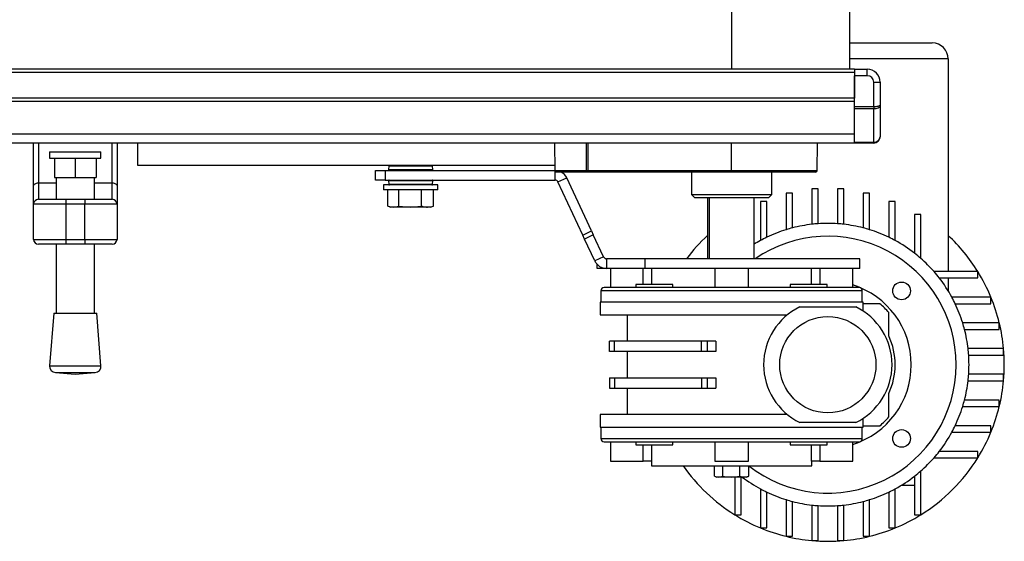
# Model space of a CAD drawing. Header units: millimetres. Extents: x 0 to 420, y 0 to 297.
# Tile 11 of 102: x 151.82 to 167.16, y 114.55 to 122.67. Entities that reach past the tile are written whole.
import ezdxf

# ---------------------------------------------------------------- set-up
doc = ezdxf.new("R2010")
doc.units = ezdxf.units.MM

msp = doc.modelspace()

# ---------------------------------------------------------------- linework, layer by layer
at = {"color": 7, "linetype": 'Continuous', "lineweight": 25}
for p, q in [((162.91152, 133.20285), (162.91152, 121.90285)), ((164.75288, 121.90285), (164.75288, 133.20285)), ((164.75288, 122.3126), (166.03652, 122.3126)), ((166.28652, 122.0626), (164.75288, 122.0626)), ((166.28652, 122.0626), (166.28652, 118.7526)), ((164.82652, 121.90285), (136.47652, 121.90285)), ((164.82652, 121.85285), (136.47652, 121.85285)), ((164.82652, 121.90285), (164.82652, 121.85285)), ((164.82652, 121.90285), (165.02652, 121.90285)), ((164.82652, 121.85285), (164.82652, 121.45285)), ((165.02652, 121.80285), (165.02652, 121.90285)), ((165.02652, 121.80285), (164.82652, 121.80285)), ((164.82652, 121.32356), (164.82652, 121.80285)), ((165.12652, 121.70285), (165.22652, 121.70285)), ((165.12652, 121.32356), (165.12652, 121.70285)), ((165.22652, 121.70285), (165.22652, 121.34427)), ((164.82652, 121.45285), (136.47652, 121.45285)), ((164.82652, 121.40285), (136.47652, 121.40285)), ((164.82652, 121.32356), (165.12652, 121.32356)), ((164.82652, 121.2882), (164.82652, 121.32356)), ((165.12652, 121.2882), (164.82652, 121.2882)), ((164.82652, 120.76749), (164.82652, 121.2882)), ((165.12652, 121.32356), (165.12652, 121.2882)), ((165.12652, 120.76749), (165.12652, 121.2882)), ((165.22652, 121.34427), (165.22652, 120.85285)), ((164.82652, 120.88978), (136.47652, 120.88978)), ((164.82652, 120.75285), (136.47652, 120.75285)), ((152.03547, 120.09068), (152.03547, 120.75285)), ((152.03547, 120.09068), (152.03547, 120.75285)), ((152.11047, 120.75285), (152.11047, 120.1337)), ((152.11047, 120.75285), (152.11047, 120.1337)), ((153.26047, 120.1337), (153.26047, 120.75285)), ((153.26047, 120.1337), (153.26047, 120.75285)), ((153.33547, 120.75285), (153.33547, 120.09068)), ((153.33547, 120.75285), (153.33547, 120.09068)), ((153.66152, 120.40285), (153.66152, 120.75285)), ((160.16131, 120.32763), (160.1576, 120.75285)), ((160.65289, 120.32763), (160.65256, 120.75285)), ((160.66993, 120.75285), (160.67025, 120.32763)), ((162.91152, 120.32763), (162.91152, 120.75285)), ((164.24674, 120.32763), (164.25045, 120.75285)), ((164.82652, 120.76749), (165.12652, 120.76749)), ((164.82652, 120.75285), (164.82652, 120.76749)), ((165.12652, 120.75285), (164.82652, 120.75285)), ((165.12652, 120.76749), (165.12652, 120.75285)), ((152.28547, 120.61733), (152.28547, 120.51733)), ((152.28547, 120.61733), (152.28547, 120.51733)), ((152.28547, 120.61733), (153.08547, 120.61733)), ((152.28547, 120.61733), (153.08547, 120.61733)), ((153.08547, 120.51733), (153.08547, 120.61733)), ((153.08547, 120.51733), (153.08547, 120.61733)), ((152.28547, 120.51733), (153.08547, 120.51733)), ((152.28547, 120.51733), (153.08547, 120.51733)), ((152.36047, 120.51733), (152.36047, 120.21733)), ((152.36047, 120.51733), (152.36047, 120.21733)), ((152.68547, 120.51733), (152.68547, 120.21733)), ((152.68547, 120.51733), (152.68547, 120.21733)), ((153.01047, 120.51733), (153.01047, 120.21733)), ((153.01047, 120.51733), (153.01047, 120.21733)), ((160.16065, 120.40285), (153.66152, 120.40285)), ((155.58549, 120.40285), (155.58549, 120.4016)), ((155.98496, 120.4016), (155.98496, 120.40285)), ((157.36338, 120.17785), (157.36338, 120.32785)), ((157.36338, 120.32785), (157.51338, 120.32785)), ((157.51338, 120.32785), (157.51338, 120.17785)), ((157.51338, 120.32785), (160.16097, 120.32785)), ((157.56983, 120.39337), (157.56707, 120.34087)), ((157.56707, 120.34087), (157.60244, 120.34087)), ((157.6049, 120.39337), (157.56983, 120.39337)), ((157.6114, 120.33035), (157.57706, 120.33035)), ((157.60244, 120.34087), (158.25597, 120.34087)), ((158.25322, 120.39337), (157.6049, 120.39337)), ((157.60652, 120.33035), (157.60652, 120.32785)), ((158.24599, 120.33035), (157.6114, 120.33035)), ((158.21652, 120.32785), (158.21652, 120.33035)), ((158.25597, 120.34087), (158.25322, 120.39337)), ((160.16097, 120.17785), (160.16097, 120.32785)), ((160.16131, 120.32763), (160.65289, 120.32763)), ((160.16152, 120.30285), (160.16131, 120.32763)), ((160.65723, 120.30285), (160.16152, 120.30285)), ((160.67025, 120.30285), (160.65723, 120.30285)), ((160.67025, 120.32763), (162.91152, 120.32763)), ((160.67025, 120.30285), (160.67025, 120.32763)), ((162.91152, 120.30285), (160.67025, 120.30285)), ((162.28652, 120.30285), (162.28652, 119.95285)), ((162.91152, 120.30285), (162.91152, 120.32763)), ((162.91152, 120.32763), (164.24674, 120.32763)), ((164.22174, 120.30285), (162.91152, 120.30285)), ((163.53652, 119.95285), (163.53652, 120.30285)), ((152.36047, 120.21733), (152.68547, 120.21733)), ((152.36047, 120.21733), (152.68547, 120.21733)), ((152.38547, 120.21733), (152.38547, 119.87785)), ((152.38547, 120.21733), (152.38547, 119.87785)), ((152.68547, 120.21733), (153.01047, 120.21733)), ((152.68547, 120.21733), (153.01047, 120.21733)), ((152.98547, 119.87785), (152.98547, 120.21733)), ((152.98547, 119.87785), (152.98547, 120.21733)), ((157.51338, 120.17785), (157.36338, 120.17785)), ((157.51338, 120.17785), (160.16097, 120.17785)), ((157.56707, 120.16483), (157.56983, 120.11233)), ((158.25597, 120.16483), (157.56707, 120.16483)), ((157.57706, 120.17535), (158.24599, 120.17535)), ((157.60652, 120.17785), (157.60652, 120.17535)), ((158.21652, 120.17535), (158.21652, 120.17785)), ((158.25322, 120.11233), (158.25597, 120.16483)), ((160.20628, 120.14898), (160.34223, 120.21237)), ((160.59242, 119.32091), (160.20628, 120.14898)), ((160.72837, 119.3843), (160.34223, 120.21237)), ((152.03547, 119.80285), (152.03547, 120.09068)), ((152.03547, 119.80285), (152.03547, 120.09068)), ((152.11047, 120.1337), (152.11047, 119.87785)), ((152.11047, 120.1337), (152.11047, 119.87785)), ((152.11047, 120.1337), (152.38547, 120.1337)), ((152.11047, 120.1337), (152.38547, 120.1337)), ((152.98547, 120.1337), (153.26047, 120.1337)), ((152.98547, 120.1337), (153.26047, 120.1337)), ((153.26047, 119.87785), (153.26047, 120.1337)), ((153.26047, 119.87785), (153.26047, 120.1337)), ((153.33547, 120.09068), (153.33547, 119.80285)), ((153.33547, 120.09068), (153.33547, 119.80285)), ((157.48652, 120.10285), (157.48652, 120.02285)), ((157.79448, 120.10285), (157.48652, 120.10285)), ((157.79448, 120.02285), (157.48652, 120.02285)), ((157.55635, 119.77351), (157.55635, 120.02285)), ((157.56983, 120.11233), (158.25322, 120.11233)), ((157.72601, 119.77351), (157.72601, 120.02285)), ((158.33652, 120.10285), (157.79448, 120.10285)), ((158.33652, 120.02285), (157.79448, 120.02285)), ((158.08119, 119.77351), (158.08119, 120.02285)), ((158.2667, 119.77351), (158.2667, 120.02285)), ((158.33652, 120.02285), (158.33652, 120.10285)), ((164.26152, 120.04122), (164.16152, 120.04122)), ((164.16152, 120.04122), (164.16152, 119.48835)), ((164.26152, 119.49748), (164.26152, 120.04122)), ((164.66152, 120.04122), (164.56152, 120.04122)), ((164.56152, 120.04122), (164.56152, 119.49748)), ((164.66152, 119.48835), (164.66152, 120.04122)), ((152.11047, 119.87785), (152.53547, 119.87785)), ((152.11047, 119.87785), (152.53547, 119.87785)), ((152.53547, 119.87785), (152.83547, 119.87785)), ((152.53547, 119.87785), (152.53547, 119.80285)), ((152.53547, 119.87785), (152.83547, 119.87785)), ((152.53547, 119.87785), (152.53547, 119.80285)), ((152.83547, 119.87785), (152.83547, 119.80285)), ((152.83547, 119.87785), (153.26047, 119.87785)), ((152.83547, 119.87785), (152.83547, 119.80285)), ((152.83547, 119.87785), (153.26047, 119.87785)), ((162.28652, 119.95285), (162.33652, 119.90285)), ((162.28652, 119.95285), (162.57961, 119.95285)), ((162.60616, 119.90285), (162.33652, 119.90285)), ((162.53652, 119.90285), (162.53652, 118.9526)), ((162.56152, 119.90285), (162.56152, 118.9526)), ((162.57961, 119.95285), (163.53652, 119.95285)), ((163.48652, 119.90285), (162.60616, 119.90285)), ((163.26152, 118.9526), (163.26152, 119.90285)), ((163.36152, 119.84426), (163.36152, 119.23587)), ((163.46152, 119.84426), (163.36152, 119.84426)), ((163.46152, 119.28692), (163.46152, 119.84426)), ((163.48652, 119.90285), (163.53652, 119.95285)), ((163.76152, 119.97468), (163.76152, 119.40439)), ((163.86152, 119.97468), (163.76152, 119.97468)), ((163.86152, 119.43275), (163.86152, 119.97468)), ((164.96152, 119.97468), (164.96152, 119.43275)), ((165.06152, 119.97468), (164.96152, 119.97468)), ((165.06152, 119.40439), (165.06152, 119.97468)), ((165.36152, 119.84426), (165.36152, 119.28692)), ((165.46152, 119.84426), (165.36152, 119.84426)), ((165.46152, 119.23587), (165.46152, 119.84426)), ((152.53547, 119.80285), (152.03547, 119.80285)), ((152.03547, 119.25285), (152.03547, 119.80285)), ((152.53547, 119.80285), (152.03547, 119.80285)), ((152.03547, 119.25285), (152.03547, 119.80285)), ((152.83547, 119.80285), (152.53547, 119.80285)), ((152.53547, 119.80285), (152.53547, 119.25285)), ((152.83547, 119.80285), (152.53547, 119.80285)), ((152.53547, 119.80285), (152.53547, 119.25285)), ((153.33547, 119.80285), (152.83547, 119.80285)), ((152.83547, 119.25285), (152.83547, 119.80285)), ((153.33547, 119.80285), (152.83547, 119.80285)), ((152.83547, 119.25285), (152.83547, 119.80285)), ((153.33547, 119.80285), (153.33547, 119.25285)), ((153.33547, 119.80285), (153.33547, 119.25285)), ((157.55635, 119.77351), (157.64118, 119.75618)), ((157.56102, 119.77176), (157.60383, 119.75618)), ((157.64118, 119.75618), (157.60383, 119.75618)), ((157.64118, 119.75618), (157.72601, 119.77351)), ((157.9036, 119.75618), (157.64118, 119.75618)), ((157.72601, 119.77351), (157.9036, 119.75618)), ((157.9036, 119.75618), (158.08119, 119.77351)), ((158.17394, 119.75618), (157.9036, 119.75618)), ((158.21922, 119.75618), (158.17394, 119.75618)), ((158.21922, 119.75618), (158.26203, 119.77176)), ((158.2667, 119.77351), (158.26176, 119.7725)), ((165.76152, 119.63927), (165.76152, 119.0397)), ((165.86152, 119.63927), (165.76152, 119.63927)), ((165.86152, 118.95714), (165.86152, 119.63927)), ((160.59242, 119.32091), (160.72837, 119.3843)), ((160.72837, 119.3843), (160.75692, 119.32307)), ((152.03547, 119.25285), (152.53547, 119.25285)), ((152.03547, 119.25285), (152.53547, 119.25285)), ((152.53547, 119.25285), (152.83547, 119.25285)), ((152.53547, 119.25285), (152.53547, 119.17785)), ((152.53547, 119.25285), (152.83547, 119.25285)), ((152.53547, 119.25285), (152.53547, 119.17785)), ((152.83547, 119.25285), (153.33547, 119.25285)), ((152.83547, 119.25285), (152.83547, 119.17785)), ((152.83547, 119.25285), (153.33547, 119.25285)), ((152.83547, 119.25285), (152.83547, 119.17785)), ((160.62097, 119.25968), (160.59242, 119.32091)), ((160.75692, 119.32307), (160.62097, 119.25968)), ((160.78026, 118.91808), (160.62097, 119.25968)), ((160.91621, 118.98147), (160.75692, 119.32307)), ((152.53547, 119.17785), (152.11047, 119.17785)), ((152.53547, 119.17785), (152.11047, 119.17785)), ((152.38547, 119.17785), (152.38547, 118.10645)), ((152.38547, 119.17785), (152.38547, 118.10645)), ((152.83547, 119.17785), (152.53547, 119.17785)), ((152.83547, 119.17785), (152.53547, 119.17785)), ((153.26047, 119.17785), (152.83547, 119.17785)), ((153.26047, 119.17785), (152.83547, 119.17785)), ((152.98547, 118.10645), (152.98547, 119.17785)), ((152.98547, 118.10645), (152.98547, 119.17785)), ((160.91621, 118.98147), (160.78026, 118.91808)), ((160.96152, 118.9526), (160.96152, 118.8026)), ((161.56034, 118.9526), (160.96152, 118.9526)), ((161.56034, 118.9526), (161.56034, 118.8026)), ((164.91152, 118.9526), (161.56034, 118.9526)), ((164.91152, 118.8026), (164.91152, 118.9526)), ((160.81972, 118.8026), (160.81972, 118.86339)), ((160.86972, 118.8026), (160.81972, 118.8026)), ((160.86972, 118.82683), (160.86972, 118.8026)), ((160.96152, 118.8026), (160.86972, 118.8026)), ((161.56034, 118.8026), (160.96152, 118.8026)), ((161.02402, 118.8026), (161.02402, 118.5026)), ((161.53401, 118.5526), (161.53401, 118.8026)), ((164.91152, 118.8026), (161.56034, 118.8026)), ((161.66459, 118.8026), (161.66459, 118.5526)), ((162.64902, 118.8026), (162.64902, 118.5026)), ((163.17402, 118.5026), (163.17402, 118.8026)), ((164.15846, 118.5526), (164.15846, 118.8026)), ((164.28904, 118.8026), (164.28904, 118.5526)), ((164.79902, 118.5026), (164.79902, 118.8026)), ((166.74819, 118.7526), (166.06606, 118.7526)), ((166.14862, 118.6526), (166.74819, 118.6526)), ((166.28652, 118.6526), (166.28652, 118.45342)), ((166.74819, 118.6526), (166.74819, 118.7526)), ((160.87402, 118.4526), (160.87402, 118.2776)), ((164.94902, 118.4526), (160.87402, 118.4526)), ((161.42194, 118.5526), (161.42194, 118.5026)), ((161.99694, 118.5526), (161.42194, 118.5526)), ((161.99694, 118.5026), (161.99694, 118.5526)), ((163.8261, 118.5526), (163.8261, 118.5026)), ((164.4011, 118.5526), (163.8261, 118.5526)), ((164.4011, 118.5026), (164.4011, 118.5526)), ((164.94902, 118.2776), (164.94902, 118.4526)), ((166.95318, 118.3526), (166.34478, 118.3526)), ((166.95318, 118.2526), (166.95318, 118.3526)), ((160.86152, 118.2776), (160.86152, 118.0776)), ((164.96152, 118.2776), (160.86152, 118.2776)), ((163.97563, 118.2026), (164.84741, 118.2026)), ((164.96152, 118.13777), (164.96152, 118.2776)), ((166.39584, 118.2526), (166.95318, 118.2526)), ((152.34797, 118.10645), (152.28547, 117.28726)), ((152.34797, 118.10645), (152.28547, 117.28726)), ((152.34797, 118.10645), (153.02297, 118.10645)), ((152.34797, 118.10645), (153.02297, 118.10645)), ((153.08547, 117.28726), (153.02297, 118.10645)), ((153.08547, 117.28726), (153.02297, 118.10645)), ((160.86152, 118.0776), (163.77956, 118.0776)), ((161.28652, 118.0776), (161.28652, 117.6676)), ((167.0836, 117.9526), (166.51331, 117.9526)), ((166.54166, 117.8526), (167.0836, 117.8526)), ((167.0836, 117.8526), (167.0836, 117.9526)), ((161.01152, 117.5076), (161.01152, 117.6676)), ((161.08564, 117.6676), (161.01152, 117.6676)), ((161.08564, 117.5076), (161.08564, 117.6676)), ((162.44256, 117.6676), (161.08564, 117.6676)), ((162.44256, 117.5076), (162.44256, 117.6676)), ((162.53272, 117.6676), (162.44256, 117.6676)), ((162.53272, 117.6676), (162.53272, 117.5076)), ((162.66567, 117.6676), (162.53272, 117.6676)), ((162.66567, 117.6676), (162.66567, 117.5076)), ((167.15014, 117.5526), (166.59727, 117.5526)), ((167.15014, 117.4526), (167.15014, 117.5526)), ((161.08564, 117.5076), (161.01152, 117.5076)), ((162.44256, 117.5076), (161.08564, 117.5076)), ((161.28652, 117.5076), (161.28652, 117.0976)), ((162.53272, 117.5076), (162.44256, 117.5076)), ((162.66567, 117.5076), (162.53272, 117.5076)), ((166.6064, 117.4526), (167.15014, 117.4526)), ((152.28547, 117.28726), (153.08547, 117.28726)), ((152.28547, 117.28726), (153.08547, 117.28726)), ((152.37758, 117.17994), (152.68547, 117.15645)), ((152.37758, 117.17994), (152.68547, 117.15645)), ((152.37758, 117.17994), (152.99337, 117.17994)), ((152.37758, 117.17994), (152.99337, 117.17994)), ((152.68547, 117.15645), (152.99337, 117.17994)), ((152.68547, 117.15645), (152.99337, 117.17994)), ((161.01152, 117.0976), (161.01152, 116.9376)), ((161.01152, 117.0976), (161.08564, 117.0976)), ((161.08564, 117.0976), (161.08564, 116.9376)), ((161.08564, 117.0976), (162.44256, 117.0976)), ((162.44256, 117.0976), (162.44256, 116.9376)), ((162.44256, 117.0976), (162.53272, 117.0976)), ((162.53272, 117.0976), (162.53272, 116.9376)), ((162.53272, 117.0976), (162.66567, 117.0976)), ((162.66567, 117.0976), (162.66567, 116.9376)), ((167.15014, 117.1526), (166.6064, 117.1526)), ((167.15014, 117.0526), (167.15014, 117.1526)), ((161.01152, 116.9376), (161.08564, 116.9376)), ((161.08564, 116.9376), (162.44256, 116.9376)), ((161.28652, 116.9376), (161.28652, 116.5276)), ((162.44256, 116.9376), (162.53272, 116.9376)), ((162.53272, 116.9376), (162.66567, 116.9376)), ((166.59727, 117.0526), (167.15014, 117.0526)), ((166.51331, 116.6526), (167.0836, 116.6526)), ((167.0836, 116.7526), (166.54166, 116.7526)), ((167.0836, 116.6526), (167.0836, 116.7526)), ((160.86152, 116.5276), (160.86152, 116.3276)), ((163.77956, 116.5276), (160.86152, 116.5276)), ((164.96152, 116.3276), (164.96152, 116.46744)), ((160.86152, 116.3276), (162.91152, 116.3276)), ((160.87402, 116.3276), (160.87402, 116.1526)), ((162.91152, 116.3276), (164.96152, 116.3276)), ((164.84741, 116.4026), (163.97563, 116.4026)), ((164.94902, 116.1526), (164.94902, 116.3276)), ((166.95318, 116.3526), (166.39584, 116.3526)), ((166.95318, 116.2526), (166.95318, 116.3526)), ((160.87402, 116.1526), (164.94902, 116.1526)), ((166.34478, 116.2526), (166.95318, 116.2526)), ((161.02402, 116.1026), (161.02402, 115.8026)), ((161.42194, 116.1026), (161.42194, 116.0526)), ((161.42194, 116.0526), (161.99694, 116.0526)), ((161.53401, 115.8026), (161.53401, 116.0526)), ((161.66459, 116.0526), (161.66459, 115.8026)), ((161.99694, 116.0526), (161.99694, 116.1026)), ((162.64902, 116.1026), (162.64902, 115.8026)), ((163.17402, 115.8026), (163.17402, 116.1026)), ((163.8261, 116.1026), (163.8261, 116.0526)), ((163.8261, 116.0526), (164.4011, 116.0526)), ((164.15846, 115.8026), (164.15846, 116.0526)), ((164.28904, 116.0526), (164.28904, 115.8026)), ((164.4011, 116.0526), (164.4011, 116.1026)), ((164.79902, 115.8026), (164.79902, 116.1026)), ((166.06606, 115.8526), (166.74819, 115.8526)), ((166.74819, 115.9526), (166.14862, 115.9526)), ((166.74819, 115.8526), (166.74819, 115.9526)), ((161.02402, 115.8026), (161.53401, 115.8026)), ((161.66459, 115.8026), (161.53401, 115.8026)), ((161.66152, 115.8026), (161.66152, 115.7276)), ((161.66152, 115.7276), (164.16152, 115.7276)), ((162.6451, 115.56584), (162.6451, 115.7276)), ((162.64902, 115.8026), (163.17402, 115.8026)), ((162.77384, 115.56584), (162.77384, 115.7276)), ((163.04026, 115.56584), (163.04026, 115.7276)), ((163.17794, 115.56584), (163.17794, 115.7276)), ((164.28904, 115.8026), (164.15846, 115.8026)), ((164.16152, 115.7276), (164.16152, 115.8026)), ((164.28904, 115.8026), (164.79902, 115.8026)), ((162.645, 115.56586), (162.68075, 115.55285)), ((162.6451, 115.56584), (162.70947, 115.55285)), ((162.70947, 115.55285), (162.68075, 115.55285)), ((162.70947, 115.55285), (162.77384, 115.56584)), ((162.90705, 115.55285), (162.70947, 115.55285)), ((163.1091, 115.55285), (162.90705, 115.55285)), ((162.96152, 115.55285), (162.96152, 114.96594)), ((163.04026, 115.56584), (163.1091, 115.55285)), ((163.06152, 114.96594), (163.06152, 115.55285)), ((163.1091, 115.55285), (163.17794, 115.56584)), ((163.14229, 115.55285), (163.1091, 115.55285)), ((163.14229, 115.55285), (163.17804, 115.56586)), ((165.76152, 115.56551), (165.76152, 114.96594)), ((165.86152, 114.96594), (165.86152, 115.64807)), ((165.56234, 115.4276), (165.76152, 115.4276)), ((163.36152, 115.36934), (163.36152, 114.76095)), ((163.46152, 114.76095), (163.46152, 115.31829)), ((165.36152, 115.31829), (165.36152, 114.76095)), ((165.46152, 114.76095), (165.46152, 115.36934)), ((163.76152, 115.20082), (163.76152, 114.63053)), ((163.86152, 114.63053), (163.86152, 115.17246)), ((164.16152, 115.11685), (164.16152, 114.56399)), ((164.26152, 114.56399), (164.26152, 115.10772)), ((164.56152, 115.10772), (164.56152, 114.56399)), ((164.66152, 114.56399), (164.66152, 115.11685)), ((164.96152, 115.17246), (164.96152, 114.63053)), ((165.06152, 114.63053), (165.06152, 115.20082)), ((162.96152, 114.96594), (163.06152, 114.96594)), ((165.76152, 114.96594), (165.86152, 114.96594)), ((163.36152, 114.76095), (163.46152, 114.76095)), ((163.76152, 114.63053), (163.86152, 114.63053)), ((164.96152, 114.63053), (165.06152, 114.63053)), ((165.36152, 114.76095), (165.46152, 114.76095)), ((164.16152, 114.56399), (164.26152, 114.56399)), ((164.56152, 114.56399), (164.66152, 114.56399))]:
    msp.add_line(p, q, dxfattribs=at)
at = {"color": 7, "linetype": 'Continuous', "lineweight": 25, "flags": 128}
for points in [[(152.03547, 120.09068), (152.03692, 120.09908), (152.04118, 120.10715), (152.04811, 120.11458), (152.05744, 120.1211), (152.06881, 120.12645), (152.08177, 120.13043), (152.09584, 120.13288), (152.11047, 120.1337)], [(152.03547, 120.09068), (152.03692, 120.09908), (152.04118, 120.10715), (152.04811, 120.11458), (152.05744, 120.1211), (152.06881, 120.12645), (152.08177, 120.13043), (152.09584, 120.13288), (152.11047, 120.1337)], [(153.26047, 120.1337), (153.27511, 120.13288), (153.28918, 120.13043), (153.30214, 120.12645), (153.31351, 120.1211), (153.32283, 120.11458), (153.32976, 120.10715), (153.33403, 120.09908), (153.33547, 120.09068)], [(153.26047, 120.1337), (153.27511, 120.13288), (153.28918, 120.13043), (153.30214, 120.12645), (153.31351, 120.1211), (153.32283, 120.11458), (153.32976, 120.10715), (153.33403, 120.09908), (153.33547, 120.09068)]]:
    msp.add_lwpolyline(points, dxfattribs=at)
at = {"color": 7, "linetype": 'Continuous', "lineweight": 25}
for centre, radius in [((165.56057, 118.45165), 0.1375), ((164.41152, 117.3026), 0.75), ((165.56057, 116.15356), 0.1375)]:
    msp.add_circle(centre, radius, dxfattribs=at)
for centre, radius, start, end in [((166.03652, 122.0626), 0.25, 360, 90), ((165.02652, 121.70285), 0.2, 0, 90), ((165.02652, 121.70285), 0.1, 0, 90), ((165.12652, 120.85285), 0.1, 270, 0), ((157.57706, 120.34035), 0.01, 177, 270), ((157.57981, 120.39285), 0.01, 90, 177), ((158.24323, 120.39285), 0.01, 3, 90), ((158.24599, 120.34035), 0.01, 270, 3), ((160.16097, 120.12785), 0.2, 25, 61.044976), ((160.69173, 120.32166), 0.0393, 171.264862, 208.606552), ((164.22174, 120.32785), 0.025, 270, 359.5), ((157.57706, 120.16535), 0.01, 90, 183), ((158.24599, 120.16535), 0.01, 357, 90), ((160.16097, 120.12785), 0.05, 25, 90), ((157.57981, 120.11285), 0.01, 183, 270), ((158.24323, 120.11285), 0.01, 270, 357), ((152.11047, 119.80285), 0.075, 90, 180), ((152.11047, 119.80285), 0.075, 90, 180), ((153.26047, 119.80285), 0.075, 0, 90), ((153.26047, 119.80285), 0.075, 0, 90), ((164.41152, 117.3026), 2.2, 107.184796, 115.583002), ((164.41152, 117.3026), 2.2, 104.477512, 107.184796), ((164.41152, 117.3026), 2.2, 96.524979, 104.477512), ((164.41152, 117.3026), 2.2, 93.909564, 96.524979), ((164.41152, 117.3026), 2.2, 86.090436, 93.909564), ((164.41152, 117.3026), 2.2, 83.475021, 86.090436), ((164.41152, 117.3026), 2.2, 75.522488, 83.475021), ((164.41152, 117.3026), 2.2, 72.815204, 75.522488), ((164.41152, 117.3026), 2.2, 64.416998, 72.815204), ((152.11047, 119.25285), 0.075, 180, 270), ((152.11047, 119.25285), 0.075, 180, 270), ((153.26047, 119.25285), 0.075, 270, 0), ((153.26047, 119.25285), 0.075, 270, 0), ((164.41152, 117.3026), 2.75, 132.985886, 143.130102), ((164.41152, 117.3026), 2.2, 118.507431, 121.51537), ((164.41152, 117.3026), 2, 0, 124.411509), ((164.41152, 117.3026), 2.2, 115.583002, 118.507431), ((164.41152, 117.3026), 2.2, 61.492569, 64.416998), ((164.41152, 117.3026), 2.2, 52.147097, 61.492569), ((164.41152, 117.3026), 2.75, 31.821369, 47.014114), ((164.41152, 117.3026), 2.2, 48.769423, 52.147097), ((164.41152, 117.3026), 2.2, 41.230577, 48.769423), ((164.41152, 117.3026), 2.2, 37.852903, 41.230577), ((164.41152, 117.3026), 2.2, 28.507431, 37.852903), ((164.41152, 117.3026), 2.75, 22.446351, 31.821369), ((160.92402, 118.4526), 0.05, 90, 180), ((164.41152, 117.3026), 1.3, 0, 72.657865), ((164.89902, 118.4526), 0.05, 0, 90), ((164.41152, 117.3026), 2.2, 25.583002, 28.507431), ((164.41152, 117.3026), 2.75, 13.672018, 22.446351), ((164.41152, 117.3026), 1, 115.841933, 244.158067), ((164.41152, 117.3026), 1, 295.841933, 64.158067), ((164.41152, 117.3026), 1.25, 40.535802, 49.464198), ((164.41152, 117.3026), 2.2, 17.184796, 25.583002), ((164.41152, 117.3026), 2.2, 14.477512, 17.184796), ((164.41152, 117.3026), 2.2, 6.524979, 14.477512), ((164.41152, 117.3026), 2.75, 5.215909, 13.672018), ((164.41152, 117.3026), 1.05, 334.791235, 25.208765), ((164.41152, 117.3026), 2.2, 3.909564, 6.524979), ((164.41152, 117.3026), 2.75, 354.784091, 5.215909), ((164.41152, 117.3026), 2.2, 356.090436, 3.909564), ((152.38518, 117.27965), 0.1, 175.637086, 265.637086), ((152.38518, 117.27965), 0.1, 175.637086, 265.637086), ((152.98576, 117.27965), 0.1, 274.362914, 4.362914), ((152.98576, 117.27965), 0.1, 274.362914, 4.362914), ((164.41152, 117.3026), 2, 231.917877, 0), ((164.41152, 117.3026), 1.3, 287.342135, 0), ((164.41152, 117.3026), 2.2, 353.475021, 356.090436), ((164.41152, 117.3026), 2.2, 345.522488, 353.475021), ((164.41152, 117.3026), 2.75, 346.327982, 354.784091), ((164.41152, 117.3026), 2.2, 334.416998, 342.815204), ((164.41152, 117.3026), 2.2, 342.815204, 345.522488), ((164.41152, 117.3026), 2.75, 337.553649, 346.327982), ((164.41152, 117.3026), 1.25, 310.535802, 319.464198), ((164.41152, 117.3026), 2.2, 331.492569, 334.416998), ((160.92402, 116.1526), 0.05, 180, 270), ((164.89902, 116.1526), 0.05, 270, 0), ((164.41152, 117.3026), 2.2, 322.147097, 331.492569), ((164.41152, 117.3026), 2.75, 328.178631, 337.553649), ((164.41152, 117.3026), 2.2, 311.230577, 318.769423), ((164.41152, 117.3026), 2.75, 301.821369, 328.178631), ((164.41152, 117.3026), 2.2, 318.769423, 322.147097), ((164.41152, 117.3026), 2.75, 214.940627, 238.178631), ((164.41152, 117.3026), 2.2, 232.687718, 241.492569), ((164.41152, 117.3026), 2.2, 298.507431, 307.852903), ((164.41152, 117.3026), 2.2, 307.852903, 311.230577), ((164.41152, 117.3026), 2.2, 241.492569, 244.416998), ((164.41152, 117.3026), 2.2, 244.416998, 252.815204), ((164.41152, 117.3026), 2.2, 287.184796, 295.583002), ((164.41152, 117.3026), 2.2, 295.583002, 298.507431), ((164.41152, 117.3026), 2.2, 252.815204, 255.522488), ((164.41152, 117.3026), 2.2, 255.522488, 263.475021), ((164.41152, 117.3026), 2.2, 263.475021, 266.090436), ((164.41152, 117.3026), 2.2, 266.090436, 273.909564), ((164.41152, 117.3026), 2.2, 273.909564, 276.524979), ((164.41152, 117.3026), 2.2, 276.524979, 284.477512), ((164.41152, 117.3026), 2.2, 284.477512, 287.184796), ((164.41152, 117.3026), 2.75, 238.178631, 247.553649), ((164.41152, 117.3026), 2.75, 292.446351, 301.821369), ((164.41152, 117.3026), 2.75, 247.553649, 256.327982), ((164.41152, 117.3026), 2.75, 256.327982, 264.784091), ((164.41152, 117.3026), 2.75, 275.215909, 283.672018), ((164.41152, 117.3026), 2.75, 283.672018, 292.446351), ((164.41152, 117.3026), 2.75, 264.784091, 275.215909)]:
    msp.add_arc(centre, radius, start, end, dxfattribs=at)
for centre, major_axis, ratio, start_param, end_param in [((165.12652, 121.34427), (0.1, 0), 0.20710678, 4.71238898, 6.28318531), ((165.12652, 121.34427), (0.1, 0), 0.56066017, 4.71238898, 6.28318531), ((165.12652, 120.85285), (0.1, 0), 0.85355339, 4.71238898, 6.28318531), ((160.67025, 120.32785), (0.1, 0.00002), 0.00218163, 4.5378573, 4.71238357)]:
    msp.add_ellipse(centre, major_axis=major_axis, ratio=ratio, start_param=start_param, end_param=end_param, dxfattribs=at)
for points, knots in [([(158.08119, 119.77351), (158.0875, 119.77137), (158.11812, 119.76102), (158.14924, 119.75832), (158.17394, 119.75618)], [0, 0, 0, 0, 0.20618569, 1, 1, 1, 1]), ([(158.17394, 119.75618), (158.2034, 119.75919), (158.2345, 119.76237), (158.26508, 119.77295), (158.2667, 119.77351)], [0, 0, 0, 0, 0.9470257, 1, 1, 1, 1]), ([(161.50615, 118.5026), (161.44716, 118.5026), (161.32911, 118.5026), (161.18566, 118.5026), (161.06989, 118.5026), (160.98665, 118.5026), (160.93384, 118.5026), (160.92729, 118.5026), (160.92402, 118.5026)], [0, 0, 0, 0, 0.16661842, 0.33340123, 0.49999998, 0.66661412, 0.83340089, 1, 1, 1, 1]), ([(164.3169, 118.5026), (164.25328, 118.5026), (164.12598, 118.5026), (163.90783, 118.5026), (163.67435, 118.5026), (163.42738, 118.5026), (163.17168, 118.5026), (162.91152, 118.5026), (162.65134, 118.5026), (162.39565, 118.5026), (162.14869, 118.5026), (161.9152, 118.5026), (161.69706, 118.5026), (161.56976, 118.5026), (161.50615, 118.5026)], [0, 0, 0, 0, 0.08330903, 0.16670044, 0.25, 0.33330725, 0.41670064, 0.50000002, 0.58330727, 0.66670065, 0.75000003, 0.83330728, 0.91669474, 1, 1, 1, 1]), ([(164.89902, 118.5026), (164.89575, 118.5026), (164.88921, 118.5026), (164.83639, 118.5026), (164.75315, 118.5026), (164.63738, 118.5026), (164.49392, 118.5026), (164.37589, 118.5026), (164.3169, 118.5026)], [0, 0, 0, 0, 0.1666145, 0.33340129, 0.50000005, 0.66661455, 0.83338947, 1, 1, 1, 1]), ([(165.22393, 118.2526), (165.13975, 118.2526), (165.05466, 118.2526), (164.96252, 118.2526), (164.96152, 118.2526)], [0, 0, 0, 0, 0.98917284, 1, 1, 1, 1]), ([(165.36152, 117.74982), (165.36152, 117.81256), (165.36152, 117.93858), (165.36152, 118.05603), (165.36152, 118.11501)], [0, 0, 0, 0, 0.49788857, 1, 1, 1, 1]), ([(165.36152, 116.4902), (165.36152, 116.54873), (165.36152, 116.66618), (165.36152, 116.79218), (165.36152, 116.85539)], [0, 0, 0, 0, 0.49838846, 1, 1, 1, 1]), ([(164.96152, 116.3526), (165.02161, 116.3526), (165.11129, 116.3526), (165.19598, 116.3526), (165.22393, 116.3526)], [0, 0, 0, 0, 0.670049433, 1, 1, 1, 1]), ([(160.92402, 116.1026), (160.92607, 116.1026), (160.93016, 116.1026), (160.96289, 116.1026), (161.01408, 116.1026), (161.09136, 116.1026), (161.19952, 116.1026), (161.3399, 116.1026), (161.45146, 116.1026), (161.50615, 116.1026)], [0, 0, 0, 0, 0.13174335, 0.26278596, 0.39244922, 0.52009696, 0.6857693, 0.84597725, 1, 1, 1, 1]), ([(161.50615, 116.1026), (161.56481, 116.1026), (161.6845, 116.1026), (161.89203, 116.1026), (162.10223, 116.1026), (162.30861, 116.1026), (162.50425, 116.1026), (162.70626, 116.1026), (162.91152, 116.1026), (163.11679, 116.1026), (163.31879, 116.1026), (163.51443, 116.1026), (163.72083, 116.1026), (163.93103, 116.1026), (164.13856, 116.1026), (164.25824, 116.1026), (164.3169, 116.1026)], [0, 0, 0, 0, 0.0770186, 0.15712279, 0.23995153, 0.3037754, 0.36860702, 0.43412833, 0.5, 0.56587168, 0.63139298, 0.69622461, 0.76004848, 0.84288465, 0.92298862, 1, 1, 1, 1]), ([(164.3169, 116.1026), (164.37159, 116.1026), (164.48316, 116.1026), (164.62353, 116.1026), (164.73169, 116.1026), (164.80897, 116.1026), (164.86015, 116.1026), (164.89289, 116.1026), (164.89697, 116.1026), (164.89902, 116.1026)], [0, 0, 0, 0, 0.15403719, 0.31424557, 0.47990305, 0.60755079, 0.73721404, 0.86825665, 1, 1, 1, 1]), ([(162.77384, 115.56584), (162.78291, 115.56424), (162.82689, 115.55648), (162.87158, 115.55446), (162.90705, 115.55285)], [0, 0, 0, 0, 0.20618569, 1, 1, 1, 1]), ([(162.90705, 115.55285), (162.94935, 115.5551), (162.99402, 115.55749), (163.03794, 115.56542), (163.04026, 115.56584)], [0, 0, 0, 0, 0.9470257, 1, 1, 1, 1])]:
    msp.add_open_spline(points, degree=3, knots=knots, dxfattribs=at)
for points in [[(160.78026, 118.91808), (160.78966, 118.90159), (160.80847, 118.8686), (160.85279, 118.83192), (160.90476, 118.80726), (160.9426, 118.80416), (160.96152, 118.8026)], [(160.91621, 118.98147), (160.91856, 118.97735), (160.92326, 118.9691), (160.93434, 118.95993), (160.94733, 118.95377), (160.95679, 118.95299), (160.96152, 118.9526)]]:
    msp.add_open_spline(points, degree=3, dxfattribs=at)

doc.saveas('drawing.dxf')
